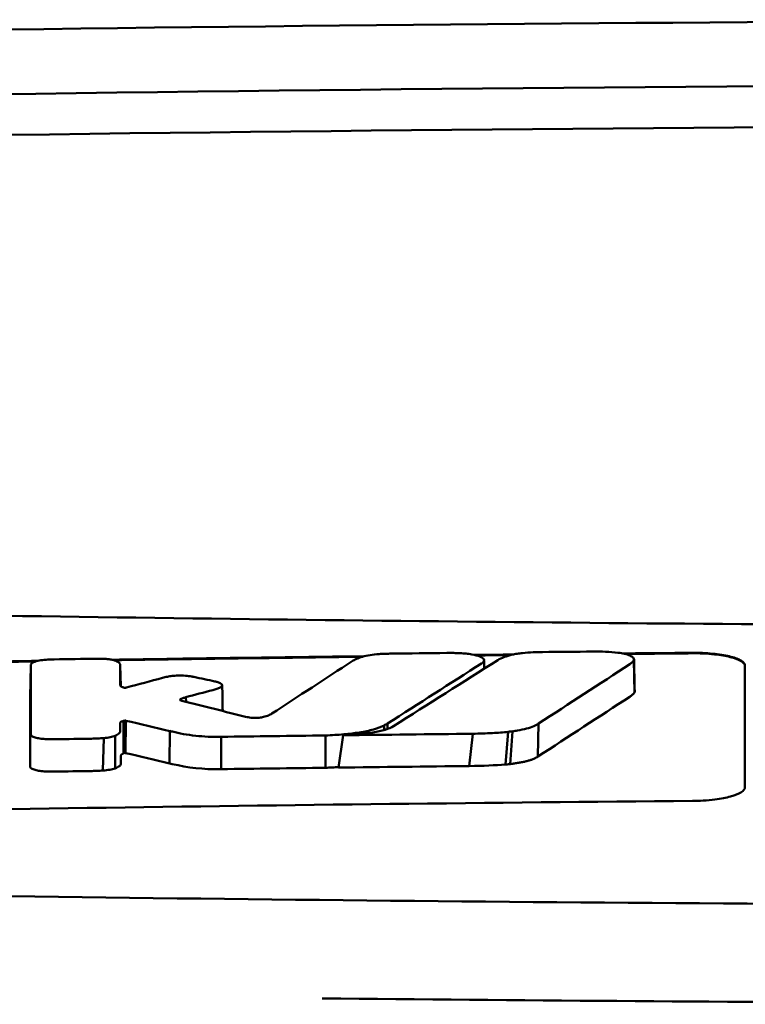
# Model space of a CAD drawing. Header units: millimetres. Extents: x 348 to 848, y 149 to 730.
# Tile 7 of 11: x 570 to 584, y 711 to 730. Entities that reach past the tile are written whole.
import ezdxf

# ---------------------------------------------------------------- set-up
doc = ezdxf.new("R2010")
doc.units = ezdxf.units.MM
doc.layers.add('Visible (ISO)', color=7, linetype='Continuous', lineweight=50)

msp = doc.modelspace()

# ---------------------------------------------------------------- linework, layer by layer
at = {"layer": 'Visible (ISO)'}
for p, q in [((570.045, 717.533), (570.033, 716.92)), ((571.748, 717.531), (571.756, 717.134)), ((581.534, 717.636), (581.544, 717.016)), ((571.749, 717.149), (571.749, 717.151)), ((572.998, 716.924), (573.002, 716.835)), ((572.892, 716.88), (572.892, 716.866)), ((571.811, 716.472), (571.81, 715.853)), ((571.833, 716.478), (571.827, 715.861)), ((571.853, 716.476), (571.847, 715.86)), ((576.773, 716.385), (576.774, 716.298)), ((576.839, 716.422), (576.84, 716.319)), ((579.717, 716.422), (579.704, 715.793)), ((571.652, 716.19), (571.649, 715.568)), ((572.692, 716.28), (572.687, 715.663)), ((573.672, 716.169), (573.669, 715.553)), ((575.656, 715.579), (575.656, 716.195)), ((575.907, 715.582), (575.992, 716.199)), ((578.463, 716.227), (578.396, 715.611)), ((579.14, 716.264), (579.085, 715.642)), ((579.221, 716.273), (579.174, 715.65)), ((571.435, 716.145), (571.418, 715.526))]:
    msp.add_line(p, q, dxfattribs=at)
for centre, major_axis, ratio, start_param, end_param in [((597.909, 700.613), (250.217, -0.007), 0.116796, 1.571075, 1.752137), ((598.063, 703.604), (225.492, 0.002), 0.110939, 1.570719, 1.791596), ((598.085, 703.573), (-227.223, 0), 0.106767, 4.71241, 4.92951), ((570.483, 716.147), (51.403, 0.789), 0.029133, 1.554631, 1.57023), ((281.596, -2759.796), (-235.079, 3524.364), 0.687287, 6.065929, 6.066443), ((571.705, 716.091), (25.972, -6.076), 0.015321, 1.536366, 1.568667), ((573.667, 716.172), (0.152, 0.003), 0.020884, 4.663305, 4.744135), ((597.808, -1071.104), (1787.892, 0), 0.999745, 1.583186, 1.584297), ((597.778, -1068.065), (-1784.851, -1.513), 0.999745, 4.722363, 4.723748), ((572.737, 717.413), (6.766, -1.024), 0.083118, 5.966235, 6.005906), ((570.045, 715.604), (-0.0014, -0.0329), 0.45485, 4.797147, 4.891032), ((572.85, 716.06), (1.323, -0.316), 0.311917, 4.663131, 4.702558), ((850.705, 1421.882), (-278.359, -706.106), 0.063886, 0.008479, 0.026829), ((598.059, -1069.208), (-1785.382, -1.767), 0.999745, 4.722413, 4.723807), ((411.31, 740.441), (168.534, -24.577), 0.021127, 6.155066, 6.191262), ((598.3, -1088.395), (1804.576, 0), 0.999745, 1.583344, 1.584446)]:
    msp.add_ellipse(centre, major_axis=major_axis, ratio=ratio, start_param=start_param, end_param=end_param, dxfattribs=at)
for points, knots in [([(551.975, 718.825), (559.596, 718.637), (567.231, 718.497), (578.769, 718.356), (582.616, 718.321), (588.402, 718.285), (590.336, 718.276), (594.119, 718.264), (595.933, 718.261), (597.832, 718.261)], [0.000811, 0.000811, 0.000811, 0.000811, 2.334672, 2.334672, 3.49801, 3.49801, 4.08174, 4.08174, 4.638981, 4.638981, 4.638981, 4.638981]), ([(576.362, 717.695), (576.319, 717.682), (576.281, 717.668), (576.217, 717.64), (576.191, 717.626), (576.168, 717.611)], [-0.03864588, -0.03864588, -0.03864588, -0.03864588, -0.01880031, -0.01880031, 0, 0, 0, 0]), ([(576.677, 717.746), (576.618, 717.742), (576.561, 717.736), (576.453, 717.718), (576.403, 717.708), (576.362, 717.695)], [-0.0377179, -0.0377179, -0.0377179, -0.0377179, -0.01935504, -0.01935504, 0, 0, 0, 0]), ([(576.916, 717.755), (576.876, 717.754), (576.837, 717.753), (576.758, 717.75), (576.717, 717.748), (576.677, 717.746)], [-0.02402213, -0.02402213, -0.02402213, -0.02402213, -0.01224647, -0.01224647, 0, 0, 0, 0]), ([(578.221, 717.763), (578.181, 717.765), (578.141, 717.766), (578.055, 717.767), (578.011, 717.767), (577.966, 717.767)], [-0.02574903, -0.02574903, -0.02574903, -0.02574903, -0.01343066, -0.01343066, 0, 0, 0, 0]), ([(578.643, 717.575), (578.659, 717.586), (578.669, 717.597), (578.68, 717.622), (578.679, 717.635), (578.66, 717.666), (578.634, 717.684), (578.556, 717.715), (578.505, 717.729), (578.41, 717.746), (578.373, 717.751), (578.298, 717.758), (578.26, 717.761), (578.221, 717.763)], [-0.1007335, -0.1007335, -0.1007335, -0.1007335, -0.0864518, -0.0864518, -0.070815, -0.070815, -0.0477471, -0.0477471, -0.0248109, -0.0248109, -0.0119957, -0.0119957, 0, 0, 0, 0]), ([(578.942, 717.632), (578.974, 717.653), (579.015, 717.673), (579.109, 717.707), (579.159, 717.721), (579.216, 717.735)], [0, 0, 0, 0, 0.0264811, 0.0264811, 0.04942684, 0.04942684, 0.04942684, 0.04942684]), ([(579.216, 717.735), (579.244, 717.741), (579.275, 717.747), (579.34, 717.757), (579.375, 717.762), (579.411, 717.765)], [0, 0, 0, 0, 0.01146668, 0.01146668, 0.02292794, 0.02292794, 0.02292794, 0.02292794]), ([(579.411, 717.765), (579.478, 717.772), (579.546, 717.776), (579.675, 717.782), (579.734, 717.784), (579.794, 717.785)], [0, 0, 0, 0, 0.02130972, 0.02130972, 0.03920168, 0.03920168, 0.03920168, 0.03920168]), ([(580.748, 717.794), (580.831, 717.795), (580.913, 717.794), (581.075, 717.786), (581.154, 717.78), (581.227, 717.772)], [0, 0, 0, 0, 0.02493845, 0.02493845, 0.04990411, 0.04990411, 0.04990411, 0.04990411]), ([(581.227, 717.772), (581.274, 717.766), (581.316, 717.758), (581.393, 717.74), (581.427, 717.73), (581.485, 717.706), (581.507, 717.693), (581.533, 717.665), (581.538, 717.65), (581.534, 717.636)], [0, 0, 0, 0, 0.01587272, 0.01587272, 0.03235839, 0.03235839, 0.05026104, 0.05026104, 0.06761699, 0.06761699, 0.06761699, 0.06761699]), ([(582.648, 717.77), (582.711, 717.771), (582.774, 717.77), (582.905, 717.764), (582.972, 717.76), (583.153, 717.742), (583.258, 717.726), (583.437, 717.683), (583.508, 717.658), (583.589, 717.614), (583.611, 717.597), (583.641, 717.563), (583.648, 717.545), (583.648, 717.527)], [0.000001, 0.000001, 0.000001, 0.000001, 0.0189524, 0.0189524, 0.0399692, 0.0399692, 0.0779065, 0.0779065, 0.1155872, 0.1155872, 0.137348, 0.137348, 0.1589354, 0.1589354, 0.1589354, 0.1589354]), ([(582.648, 717.76), (582.714, 717.761), (582.779, 717.76), (582.92, 717.754), (582.995, 717.748), (583.179, 717.729), (583.281, 717.711), (583.451, 717.669), (583.518, 717.644), (583.593, 717.601), (583.614, 717.585), (583.641, 717.551), (583.648, 717.534), (583.648, 717.517)], [0.000001, 0.000001, 0.000001, 0.000001, 0.0196149, 0.0196149, 0.0431871, 0.0431871, 0.0806063, 0.0806063, 0.1171477, 0.1171477, 0.1383045, 0.1383045, 0.1589286, 0.1589286, 0.1589286, 0.1589286]), ([(570.048, 717.551), (570.047, 717.548), (570.047, 717.545), (570.046, 717.539), (570.045, 717.536), (570.045, 717.533)], [-0.007314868, -0.007314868, -0.007314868, -0.007314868, -0.003657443, -0.003657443, 0, 0, 0, 0]), ([(570.369, 717.641), (570.321, 717.638), (570.275, 717.634), (570.191, 717.62), (570.154, 717.611), (570.102, 717.593), (570.084, 717.585), (570.059, 717.568), (570.051, 717.559), (570.048, 717.551)], [-0.05113032, -0.05113032, -0.05113032, -0.05113032, -0.03661036, -0.03661036, -0.02158494, -0.02158494, -0.01046232, -0.01046232, 0, 0, 0, 0]), ([(570.489, 717.645), (570.469, 717.645), (570.449, 717.644), (570.409, 717.643), (570.389, 717.642), (570.369, 717.641)], [-0.0120578, -0.0120578, -0.0120578, -0.0120578, -0.00602891, -0.00602891, 0, 0, 0, 0]), ([(571.411, 717.656), (571.392, 717.657), (571.373, 717.657), (571.333, 717.658), (571.312, 717.657), (571.291, 717.657)], [-0.01208774, -0.01208774, -0.01208774, -0.01208774, -0.00635487, -0.00635487, 0, 0, 0, 0]), ([(571.685, 717.607), (571.673, 717.613), (571.658, 717.619), (571.622, 717.631), (571.601, 717.636), (571.553, 717.645), (571.526, 717.648), (571.47, 717.654), (571.441, 717.656), (571.411, 717.656)], [-0.03642364, -0.03642364, -0.03642364, -0.03642364, -0.02759296, -0.02759296, -0.01849049, -0.01849049, -0.00911385, -0.00911385, 0, 0, 0, 0]), ([(571.748, 717.531), (571.748, 717.544), (571.743, 717.557), (571.723, 717.583), (571.707, 717.595), (571.685, 717.607)], [-0.03215724, -0.03215724, -0.03215724, -0.03215724, -0.01616009, -0.01616009, 0, 0, 0, 0]), ([(578.63, 717.567), (578.632, 717.568), (578.634, 717.569), (578.639, 717.572), (578.641, 717.573), (578.643, 717.575)], [-0.003491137, -0.003491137, -0.003491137, -0.003491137, -0.001745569, -0.001745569, 0, 0, 0, 0]), ([(581.534, 717.636), (581.529, 717.622), (581.52, 717.608), (581.492, 717.58), (581.475, 717.567), (581.454, 717.553)], [0, 0, 0, 0, 0.01712312, 0.01712312, 0.03473945, 0.03473945, 0.03473945, 0.03473945]), ([(572.645, 717.315), (572.63, 717.311), (572.614, 717.308), (572.583, 717.301), (572.568, 717.297), (572.553, 717.293)], [-0.01248959, -0.01248959, -0.01248959, -0.01248959, -0.006512, -0.006512, 0, 0, 0, 0]), ([(573.107, 717.319), (573.071, 717.326), (573.031, 717.331), (572.942, 717.336), (572.893, 717.337), (572.808, 717.335), (572.772, 717.332), (572.705, 717.325), (572.674, 717.32), (572.645, 717.315)], [-0.0498323, -0.0498323, -0.0498323, -0.0498323, -0.03617176, -0.03617176, -0.02170588, -0.02170588, -0.0105717, -0.0105717, 0, 0, 0, 0]), ([(573.152, 717.31), (573.144, 717.312), (573.137, 717.313), (573.122, 717.316), (573.114, 717.318), (573.107, 717.319)], [-0.005954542, -0.005954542, -0.005954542, -0.005954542, -0.00297727, -0.00297727, 0, 0, 0, 0]), ([(571.818, 717.106), (571.811, 717.108), (571.804, 717.11), (571.788, 717.115), (571.781, 717.118), (571.771, 717.123), (571.767, 717.125), (571.754, 717.134), (571.75, 717.142), (571.749, 717.149)], [-0.02048694, -0.02048694, -0.02048694, -0.02048694, -0.01661307, -0.01661307, -0.01236262, -0.01236262, -0.00927922, -0.00927922, 0, 0, 0, 0]), ([(571.855, 717.106), (571.853, 717.105), (571.85, 717.105), (571.844, 717.104), (571.84, 717.104), (571.837, 717.104), (571.836, 717.104), (571.836, 717.104), (571.836, 717.104), (571.835, 717.104), (571.834, 717.104), (571.831, 717.104), (571.828, 717.104), (571.822, 717.105), (571.82, 717.105), (571.818, 717.106)], [-0.004606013, -0.004606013, -0.004606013, -0.004606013, -0.003438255, -0.003438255, -0.002112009, -0.002112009, -0.002029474, -0.002029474, -0.001947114, -0.001947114, -0.001614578, -0.001614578, -0.000682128, -0.000682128, 0, 0, 0, 0]), ([(571.868, 717.108), (571.866, 717.108), (571.864, 717.108), (571.86, 717.107), (571.857, 717.106), (571.855, 717.106)], [-0.00169855, -0.00169855, -0.00169855, -0.00169855, -0.000849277, -0.000849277, 0, 0, 0, 0]), ([(573.509, 717.059), (573.537, 717.067), (573.563, 717.075), (573.612, 717.092), (573.633, 717.101), (573.652, 717.111)], [-0.02471221, -0.02471221, -0.02471221, -0.02471221, -0.01263472, -0.01263472, 0, 0, 0, 0]), ([(573.586, 717.216), (573.58, 717.218), (573.575, 717.219), (573.563, 717.222), (573.557, 717.223), (573.551, 717.224)], [-0.00490164, -0.00490164, -0.00490164, -0.00490164, -0.002450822, -0.002450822, 0, 0, 0, 0]), ([(573.652, 717.111), (573.668, 717.119), (573.679, 717.128), (573.691, 717.147), (573.691, 717.157), (573.68, 717.176), (573.668, 717.186), (573.634, 717.202), (573.612, 717.21), (573.586, 717.216)], [-0.04671997, -0.04671997, -0.04671997, -0.04671997, -0.03538139, -0.03538139, -0.02350504, -0.02350504, -0.01139688, -0.01139688, 0, 0, 0, 0]), ([(572.892, 716.88), (572.896, 716.884), (572.9, 716.887), (572.911, 716.893), (572.917, 716.896), (572.928, 716.901), (572.933, 716.903), (572.955, 716.912), (572.976, 716.918), (572.998, 716.924)], [-0.02035992, -0.02035992, -0.02035992, -0.02035992, -0.01645196, -0.01645196, -0.0122888, -0.0122888, -0.00943827, -0.00943827, 0, 0, 0, 0]), ([(581.544, 717.016), (581.535, 717.002), (581.523, 716.988), (581.492, 716.96), (581.474, 716.946), (581.453, 716.932)], [0, 0, 0, 0, 0.01745385, 0.01745385, 0.03518305, 0.03518305, 0.03518305, 0.03518305]), ([(572.896, 716.863), (572.892, 716.866), (572.889, 716.868), (572.887, 716.874), (572.888, 716.877), (572.892, 716.88)], [-0.0073251, -0.0073251, -0.0073251, -0.0073251, -0.003944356, -0.003944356, 0, 0, 0, 0]), ([(572.921, 716.855), (572.916, 716.856), (572.912, 716.857), (572.903, 716.86), (572.9, 716.861), (572.896, 716.863)], [-0.004403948, -0.004403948, -0.004403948, -0.004403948, -0.002275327, -0.002275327, 0, 0, 0, 0]), ([(574.183, 716.541), (574.18, 716.542), (574.176, 716.542), (574.169, 716.544), (574.166, 716.545), (574.163, 716.546)], [-0.002881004, -0.002881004, -0.002881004, -0.002881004, -0.001440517, -0.001440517, 0, 0, 0, 0]), ([(574.476, 716.547), (574.465, 716.544), (574.453, 716.541), (574.426, 716.537), (574.411, 716.535), (574.37, 716.531), (574.343, 716.53), (574.291, 716.529), (574.266, 716.53), (574.221, 716.534), (574.201, 716.537), (574.183, 716.541)], [-0.03228767, -0.03228767, -0.03228767, -0.03228767, -0.02770248, -0.02770248, -0.02275386, -0.02275386, -0.01468895, -0.01468895, -0.00707707, -0.00707707, 0, 0, 0, 0]), ([(574.633, 716.61), (574.616, 716.599), (574.595, 716.588), (574.544, 716.566), (574.512, 716.556), (574.476, 716.547)], [-0.02994324, -0.02994324, -0.02994324, -0.02994324, -0.01548431, -0.01548431, 0, 0, 0, 0]), ([(571.749, 716.435), (571.749, 716.439), (571.75, 716.443), (571.757, 716.451), (571.763, 716.455), (571.775, 716.46), (571.779, 716.462), (571.794, 716.467), (571.804, 716.47), (571.811, 716.472)], [-0.01251254, -0.01251254, -0.01251254, -0.01251254, -0.00901213, -0.00901213, -0.00544118, -0.00544118, -0.00386807, -0.00386807, 0, 0, 0, 0]), ([(571.749, 716.283), (571.749, 716.296), (571.749, 716.318), (571.749, 716.334), (571.749, 716.346), (571.749, 716.384), (571.749, 716.409), (571.749, 716.435)], [0, 0, 0, 0, 0.0162879, 0.0162879, 0.0977077, 0.0977077, 0.2605668, 0.2605668, 0.2605668, 0.2605668]), ([(571.811, 716.472), (571.815, 716.473), (571.819, 716.474), (571.826, 716.476), (571.829, 716.477), (571.833, 716.478)], [-0.00300659, -0.00300659, -0.00300659, -0.00300659, -0.001503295, -0.001503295, 0, 0, 0, 0]), ([(571.833, 716.478), (571.834, 716.478), (571.836, 716.478), (571.84, 716.478), (571.841, 716.478), (571.842, 716.478), (571.843, 716.478), (571.843, 716.478), (571.843, 716.478), (571.843, 716.478), (571.843, 716.478), (571.844, 716.478), (571.845, 716.478), (571.847, 716.478), (571.848, 716.478), (571.851, 716.477), (571.852, 716.477), (571.853, 716.476)], [-0.002281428, -0.002281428, -0.002281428, -0.002281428, -0.001665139, -0.001665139, -0.001287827, -0.001287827, -0.001274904, -0.001274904, -0.00126194, -0.00126194, -0.001209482, -0.001209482, -0.000987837, -0.000987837, -0.000549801, -0.000549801, 0, 0, 0, 0]), ([(575.656, 716.195), (575.775, 716.2), (575.893, 716.206), (576.11, 716.226), (576.21, 716.238), (576.403, 716.268), (576.493, 716.287), (576.653, 716.332), (576.719, 716.358), (576.773, 716.385)], [-0.1396927, -0.1396927, -0.1396927, -0.1396927, -0.1039474, -0.1039474, -0.0713068, -0.0713068, -0.0361761, -0.0361761, 0, 0, 0, 0]), ([(575.992, 716.199), (576.097, 716.204), (576.201, 716.21), (576.391, 716.228), (576.477, 716.239), (576.646, 716.266), (576.725, 716.283), (576.86, 716.324), (576.913, 716.347), (576.952, 716.371)], [0, 0, 0, 0, 0.0316908, 0.0316908, 0.0599134, 0.0599134, 0.0913031, 0.0913031, 0.1228865, 0.1228865, 0.1228865, 0.1228865]), ([(576.773, 716.385), (576.785, 716.391), (576.796, 716.397), (576.818, 716.409), (576.828, 716.416), (576.839, 716.422)], [-0.01617209, -0.01617209, -0.01617209, -0.01617209, -0.00808599, -0.00808599, 0, 0, 0, 0]), ([(579.717, 716.422), (579.692, 716.404), (579.662, 716.388), (579.623, 716.372), (579.584, 716.355), (579.539, 716.34), (579.488, 716.326), (579.436, 716.312), (579.376, 716.299), (579.315, 716.288), (579.285, 716.283), (579.253, 716.278), (579.221, 716.273)], [0, 0, 0, 0, 0.2297075, 0.2297075, 0.2297075, 0.4574814, 0.4574814, 0.4574814, 0.6826089, 0.6826089, 0.6826089, 0.7908188, 0.7908188, 0.7908188, 0.7908188]), ([(570.042, 716.212), (570.043, 716.202), (570.05, 716.192), (570.079, 716.172), (570.1, 716.163), (570.153, 716.147), (570.183, 716.141), (570.247, 716.132), (570.281, 716.128), (570.317, 716.126)], [-0.04908253, -0.04908253, -0.04908253, -0.04908253, -0.03649581, -0.03649581, -0.02308132, -0.02308132, -0.01125263, -0.01125263, 0, 0, 0, 0]), ([(571.435, 716.145), (571.478, 716.149), (571.519, 716.155), (571.593, 716.17), (571.626, 716.18), (571.652, 716.19)], [-0.02836789, -0.02836789, -0.02836789, -0.02836789, -0.01466479, -0.01466479, 0, 0, 0, 0]), ([(571.652, 716.19), (571.687, 716.205), (571.712, 716.221), (571.742, 716.253), (571.749, 716.268), (571.749, 716.283)], [-0.03917193, -0.03917193, -0.03917193, -0.03917193, -0.0186408, -0.0186408, 0, 0, 0, 0]), ([(572.743, 716.267), (572.871, 716.235), (573.02, 716.206), (573.264, 716.18), (573.341, 716.175), (573.5, 716.168), (573.579, 716.167), (573.66, 716.169)], [-0.105367, -0.105367, -0.105367, -0.105367, -0.0488724, -0.0488724, -0.0241035, -0.0241035, 0, 0, 0, 0]), ([(579.14, 716.264), (579.042, 716.253), (578.939, 716.246), (578.714, 716.234), (578.587, 716.23), (578.463, 716.227)], [0, 0, 0, 0, 0.0313472, 0.0313472, 0.06861154, 0.06861154, 0.06861154, 0.06861154]), ([(570.317, 716.126), (570.35, 716.125), (570.383, 716.123), (570.452, 716.122), (570.488, 716.122), (570.523, 716.123)], [-0.02088223, -0.02088223, -0.02088223, -0.02088223, -0.01062105, -0.01062105, 0, 0, 0, 0]), ([(571.2, 716.133), (571.239, 716.134), (571.278, 716.135), (571.356, 716.139), (571.396, 716.141), (571.435, 716.145)], [-0.02385699, -0.02385699, -0.02385699, -0.02385699, -0.01223524, -0.01223524, 0, 0, 0, 0]), ([(571.761, 715.812), (571.761, 715.814), (571.761, 715.817), (571.762, 715.819), (571.763, 715.822), (571.765, 715.825), (571.767, 715.827), (571.768, 715.829), (571.77, 715.831), (571.773, 715.832), (571.774, 715.833), (571.776, 715.835), (571.777, 715.836), (571.779, 715.837), (571.781, 715.838), (571.783, 715.839), (571.785, 715.84), (571.787, 715.841), (571.789, 715.842), (571.791, 715.843), (571.793, 715.844), (571.795, 715.845), (571.798, 715.846), (571.8, 715.847), (571.802, 715.848), (571.805, 715.85), (571.808, 715.851), (571.81, 715.853)], [0, 0, 0, 0, 0.0303952, 0.0303952, 0.0303952, 0.062529, 0.062529, 0.062529, 0.0836646, 0.0836646, 0.0836646, 0.0973848, 0.0973848, 0.0973848, 0.1111615, 0.1111615, 0.1111615, 0.1249801, 0.1249801, 0.1249801, 0.1388281, 0.1388281, 0.1388281, 0.1526703, 0.1526703, 0.1526703, 0.1727383, 0.1727383, 0.1727383, 0.1727383]), ([(571.761, 715.66), (571.761, 715.673), (571.761, 715.696), (571.761, 715.711), (571.761, 715.723), (571.761, 715.761), (571.761, 715.787), (571.761, 715.812)], [0, 0, 0, 0, 0.0163048, 0.0163048, 0.0978171, 0.0978171, 0.2608531, 0.2608531, 0.2608531, 0.2608531]), ([(571.81, 715.853), (571.813, 715.854), (571.815, 715.855), (571.821, 715.858), (571.824, 715.86), (571.827, 715.861)], [-0.003660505, -0.003660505, -0.003660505, -0.003660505, -0.001830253, -0.001830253, 0, 0, 0, 0]), ([(571.827, 715.861), (571.827, 715.861), (571.827, 715.861), (571.827, 715.861), (571.827, 715.861), (571.827, 715.861), (571.827, 715.861), (571.827, 715.861), (571.827, 715.861), (571.827, 715.861), (571.827, 715.861), (571.827, 715.861), (571.827, 715.861), (571.827, 715.861), (571.827, 715.861), (571.827, 715.861), (571.827, 715.861), (571.827, 715.861), (571.827, 715.861), (571.827, 715.861), (571.827, 715.861), (571.827, 715.861), (571.827, 715.861), (571.828, 715.861), (571.828, 715.861), (571.828, 715.861), (571.828, 715.861), (571.828, 715.861), (571.828, 715.861), (571.828, 715.861), (571.828, 715.861), (571.828, 715.861), (571.828, 715.861), (571.828, 715.861), (571.828, 715.861), (571.828, 715.861), (571.829, 715.861), (571.829, 715.861), (571.829, 715.861), (571.829, 715.861), (571.829, 715.861), (571.829, 715.861), (571.829, 715.861), (571.829, 715.861), (571.829, 715.862), (571.83, 715.862), (571.83, 715.862), (571.83, 715.862), (571.83, 715.862), (571.83, 715.862), (571.83, 715.862), (571.83, 715.862), (571.831, 715.862), (571.831, 715.862), (571.831, 715.862), (571.831, 715.862), (571.831, 715.862), (571.832, 715.862), (571.832, 715.862), (571.832, 715.862), (571.832, 715.862), (571.832, 715.862), (571.833, 715.862), (571.833, 715.862), (571.833, 715.862), (571.833, 715.862), (571.833, 715.862), (571.833, 715.862), (571.833, 715.862), (571.834, 715.862), (571.834, 715.862), (571.834, 715.862), (571.834, 715.862), (571.834, 715.862), (571.834, 715.862), (571.835, 715.862), (571.835, 715.862), (571.835, 715.862), (571.835, 715.862), (571.835, 715.862), (571.835, 715.862), (571.836, 715.862), (571.836, 715.862), (571.836, 715.862), (571.836, 715.862), (571.836, 715.862), (571.837, 715.862), (571.837, 715.862), (571.837, 715.862), (571.837, 715.862), (571.837, 715.862), (571.837, 715.862), (571.838, 715.862), (571.838, 715.862), (571.838, 715.862), (571.838, 715.862), (571.838, 715.862), (571.838, 715.862), (571.839, 715.862), (571.839, 715.862), (571.839, 715.862), (571.839, 715.862), (571.839, 715.862), (571.839, 715.862), (571.839, 715.862), (571.84, 715.862), (571.84, 715.862), (571.84, 715.862), (571.84, 715.862), (571.84, 715.862), (571.84, 715.862), (571.841, 715.862), (571.841, 715.862), (571.841, 715.861), (571.841, 715.861), (571.841, 715.861), (571.841, 715.861), (571.841, 715.861), (571.842, 715.861), (571.842, 715.861), (571.842, 715.861), (571.842, 715.861), (571.843, 715.861), (571.843, 715.861), (571.843, 715.861), (571.843, 715.861), (571.843, 715.861), (571.844, 715.861), (571.844, 715.861), (571.844, 715.861), (571.844, 715.861), (571.844, 715.861), (571.845, 715.861), (571.845, 715.861), (571.845, 715.861), (571.845, 715.861), (571.845, 715.86), (571.845, 715.86), (571.846, 715.86), (571.846, 715.86), (571.846, 715.86), (571.846, 715.86), (571.846, 715.86), (571.846, 715.86), (571.847, 715.86), (571.847, 715.86), (571.847, 715.86), (571.847, 715.86)], [0, 0, 0, 0, 0.00010092, 0.00010092, 0.00010092, 0.00021421, 0.00021421, 0.00021421, 0.00034191, 0.00034191, 0.00034191, 0.00048614, 0.00048614, 0.00048614, 0.0006491, 0.0006491, 0.0006491, 0.00083295, 0.00083295, 0.00083295, 0.0010398, 0.0010398, 0.0010398, 0.00127155, 0.00127155, 0.00127155, 0.00152985, 0.00152985, 0.00152985, 0.00181601, 0.00181601, 0.00181601, 0.00213099, 0.00213099, 0.00213099, 0.00247531, 0.00247531, 0.00247531, 0.00284913, 0.00284913, 0.00284913, 0.0032522, 0.0032522, 0.0032522, 0.00368392, 0.00368392, 0.00368392, 0.00414337, 0.00414337, 0.00414337, 0.00462932, 0.00462932, 0.00462932, 0.00514025, 0.00514025, 0.00514025, 0.00567435, 0.00567435, 0.00567435, 0.00622948, 0.00622948, 0.00622948, 0.00680328, 0.00680328, 0.00680328, 0.00722748, 0.00722748, 0.00722748, 0.00765639, 0.00765639, 0.00765639, 0.00809021, 0.00809021, 0.00809021, 0.00853045, 0.00853045, 0.00853045, 0.00898118, 0.00898118, 0.00898118, 0.00944983, 0.00944983, 0.00944983, 0.01019771, 0.01019771, 0.01019771, 0.01072731, 0.01072731, 0.01072731, 0.01127043, 0.01127043, 0.01127043, 0.01182038, 0.01182038, 0.01182038, 0.01237373, 0.01237373, 0.01237373, 0.01292903, 0.01292903, 0.01292903, 0.01348579, 0.01348579, 0.01348579, 0.01404385, 0.01404385, 0.01404385, 0.01460318, 0.01460318, 0.01460318, 0.01516377, 0.01516377, 0.01516377, 0.01572559, 0.01572559, 0.01572559, 0.01628856, 0.01628856, 0.01628856, 0.01719056, 0.01719056, 0.01719056, 0.01809498, 0.01809498, 0.01809498, 0.01900069, 0.01900069, 0.01900069, 0.01990628, 0.01990628, 0.01990628, 0.02081008, 0.02081008, 0.02081008, 0.02171014, 0.02171014, 0.02171014, 0.0226042, 0.0226042, 0.0226042, 0.02403673, 0.02403673, 0.02403673, 0.02490235, 0.02490235, 0.02490235, 0.02514715, 0.02514715, 0.02514715, 0.02514715]), ([(579.704, 715.793), (579.694, 715.785), (579.683, 715.779), (579.67, 715.772), (579.658, 715.765), (579.644, 715.758), (579.629, 715.752), (579.614, 715.745), (579.598, 715.739), (579.581, 715.733), (579.563, 715.726), (579.545, 715.721), (579.525, 715.715), (579.505, 715.709), (579.484, 715.703), (579.462, 715.698), (579.44, 715.693), (579.417, 715.688), (579.393, 715.683), (579.369, 715.678), (579.344, 715.674), (579.318, 715.67), (579.293, 715.666), (579.266, 715.662), (579.239, 715.658), (579.218, 715.655), (579.196, 715.652), (579.174, 715.65)], [0, 0, 0, 0, 0.0909424, 0.0909424, 0.0909424, 0.1817542, 0.1817542, 0.1817542, 0.2723918, 0.2723918, 0.2723918, 0.3628196, 0.3628196, 0.3628196, 0.4530191, 0.4530191, 0.4530191, 0.5429943, 0.5429943, 0.5429943, 0.6327704, 0.6327704, 0.6327704, 0.7223865, 0.7223865, 0.7223865, 0.7930355, 0.7930355, 0.7930355, 0.7930355]), ([(571.649, 715.568), (571.686, 715.581), (571.714, 715.596), (571.752, 715.627), (571.761, 715.644), (571.761, 715.66)], [-0.0393647, -0.0393647, -0.0393647, -0.0393647, -0.02005998, -0.02005998, 0, 0, 0, 0]), ([(579.174, 715.65), (579.156, 715.648), (579.136, 715.646), (579.117, 715.644), (579.106, 715.643), (579.095, 715.642), (579.085, 715.642)], [0, 0, 0, 0, 0.05948342, 0.05948342, 0.05948342, 0.09287765, 0.09287765, 0.09287765, 0.09287765]), ([(570.03, 715.598), (570.03, 715.589), (570.036, 715.579), (570.061, 715.56), (570.08, 715.551), (570.129, 715.535), (570.159, 715.528), (570.225, 715.517), (570.26, 715.513), (570.298, 715.51)], [-0.04924341, -0.04924341, -0.04924341, -0.04924341, -0.03730774, -0.03730774, -0.02457836, -0.02457836, -0.01203215, -0.01203215, 0, 0, 0, 0]), ([(570.298, 715.51), (570.332, 715.508), (570.368, 715.507), (570.436, 715.505), (570.47, 715.505), (570.503, 715.506)], [-0.02086728, -0.02086728, -0.02086728, -0.02086728, -0.01001262, -0.01001262, 0, 0, 0, 0]), ([(571.181, 715.516), (571.221, 715.517), (571.261, 715.518), (571.34, 715.521), (571.379, 715.524), (571.418, 715.526)], [-0.02395861, -0.02395861, -0.02395861, -0.02395861, -0.01199304, -0.01199304, 0, 0, 0, 0]), ([(571.418, 715.526), (571.464, 715.53), (571.507, 715.535), (571.586, 715.549), (571.62, 715.558), (571.649, 715.568)], [-0.02856182, -0.02856182, -0.02856182, -0.02856182, -0.01439277, -0.01439277, 0, 0, 0, 0]), ([(575.656, 715.579), (575.678, 715.58), (575.698, 715.581), (575.719, 715.582), (575.741, 715.583), (575.76, 715.584), (575.782, 715.585), (575.804, 715.586), (575.823, 715.587), (575.845, 715.588), (575.867, 715.59), (575.885, 715.591), (575.907, 715.593), (575.907, 715.593), (575.908, 715.593), (575.909, 715.593)], [0, 0, 0, 0, 0.0666108, 0.0666108, 0.0666108, 0.1332483, 0.1332483, 0.1332483, 0.1998749, 0.1998749, 0.1998749, 0.2664632, 0.2664632, 0.2664632, 0.2681614, 0.2681614, 0.2681614, 0.2681614]), ([(583.648, 715.206), (583.648, 715.173), (583.622, 715.14), (583.526, 715.081), (583.459, 715.054), (583.29, 715.008), (583.189, 714.989), (583.005, 714.965), (582.93, 714.958), (582.785, 714.95), (582.717, 714.947), (582.648, 714.947)], [0.000001, 0.000001, 0.000001, 0.000001, 0.0401743, 0.0401743, 0.0774188, 0.0774188, 0.1148795, 0.1148795, 0.138742, 0.138742, 0.1592822, 0.1592822, 0.1592822, 0.1592822]), ([(582.648, 714.947), (578.804, 714.914), (574.962, 714.869), (567.25, 714.755), (563.386, 714.685), (559.519, 714.603)], [0.000001, 0.000001, 0.000001, 0.000001, 1.153366, 1.153366, 2.313577, 2.313577, 2.313577, 2.313577]), ([(597.754, 712.941), (588.069, 712.942), (578.39, 713.009), (559.061, 713.274), (549.432, 713.473), (539.927, 713.737)], [0.032666, 0.032666, 0.032666, 0.032666, 2.938218, 2.938218, 5.868286, 5.868286, 5.868286, 5.868286])]:
    msp.add_open_spline(points, degree=3, knots=knots, dxfattribs=at)
for points in [[(571.586, 717.638), (573.189, 717.663), (574.792, 717.685), (576.395, 717.704)], [(571.626, 717.629), (573.203, 717.653), (574.78, 717.674), (576.357, 717.694)], [(577.966, 717.767), (577.616, 717.763), (577.266, 717.759), (576.916, 717.755)], [(578.498, 717.729), (578.74, 717.732), (578.983, 717.734), (579.226, 717.737)], [(578.536, 717.719), (578.751, 717.722), (578.967, 717.724), (579.182, 717.726)], [(579.794, 717.785), (580.112, 717.788), (580.43, 717.791), (580.748, 717.794)], [(581.314, 717.758), (581.759, 717.762), (582.204, 717.766), (582.648, 717.77)], [(581.359, 717.748), (581.789, 717.752), (582.219, 717.756), (582.648, 717.76)], [(569.208, 717.601), (569.532, 717.606), (569.857, 717.612), (570.181, 717.617)], [(569.261, 717.592), (569.554, 717.597), (569.847, 717.601), (570.14, 717.606)], [(570.045, 717.533), (570.044, 717.093), (570.043, 716.654), (570.042, 716.215)], [(571.749, 717.151), (571.749, 717.278), (571.749, 717.405), (571.748, 717.531)], [(576.168, 717.611), (575.657, 717.278), (575.144, 716.944), (574.633, 716.61)], [(576.839, 716.422), (577.436, 716.804), (578.033, 717.185), (578.63, 717.567)], [(576.952, 716.371), (577.617, 716.793), (578.277, 717.211), (578.942, 717.632)], [(578.678, 717.626), (578.679, 717.573), (578.68, 717.52), (578.681, 717.468)], [(581.454, 717.553), (580.876, 717.177), (580.295, 716.798), (579.717, 716.422)], [(581.535, 717.646), (581.539, 717.442), (581.544, 717.239), (581.548, 717.035)], [(583.648, 717.527), (583.648, 716.754), (583.648, 715.979), (583.648, 715.206)], [(572.553, 717.293), (572.325, 717.231), (572.096, 717.17), (571.868, 717.108)], [(573.551, 717.224), (573.418, 717.253), (573.285, 717.282), (573.152, 717.31)], [(573.69, 717.153), (573.693, 716.989), (573.696, 716.825), (573.7, 716.661)], [(570.033, 716.92), (570.032, 716.481), (570.031, 716.04), (570.03, 715.601)], [(572.998, 716.924), (573.169, 716.969), (573.339, 717.014), (573.509, 717.059)], [(581.453, 716.932), (580.871, 716.553), (580.285, 716.172), (579.704, 715.793)], [(581.548, 717.035), (581.548, 717.029), (581.547, 717.022), (581.544, 717.016)], [(570.042, 716.215), (570.042, 716.214), (570.042, 716.213), (570.042, 716.212)], [(572.692, 716.28), (572.709, 716.275), (572.725, 716.271), (572.743, 716.267)], [(570.523, 716.123), (570.749, 716.126), (570.975, 716.13), (571.2, 716.133)], [(571.847, 715.86), (572.127, 715.794), (572.406, 715.729), (572.687, 715.663)], [(570.503, 715.506), (570.728, 715.509), (570.956, 715.513), (571.181, 715.516)], [(573.657, 715.553), (573.661, 715.553), (573.665, 715.553), (573.669, 715.553)], [(598.081, 711.07), (590.573, 711.07), (583.071, 711.108), (575.597, 711.184)]]:
    msp.add_open_spline(points, degree=3, dxfattribs=at)

doc.saveas('drawing.dxf')
